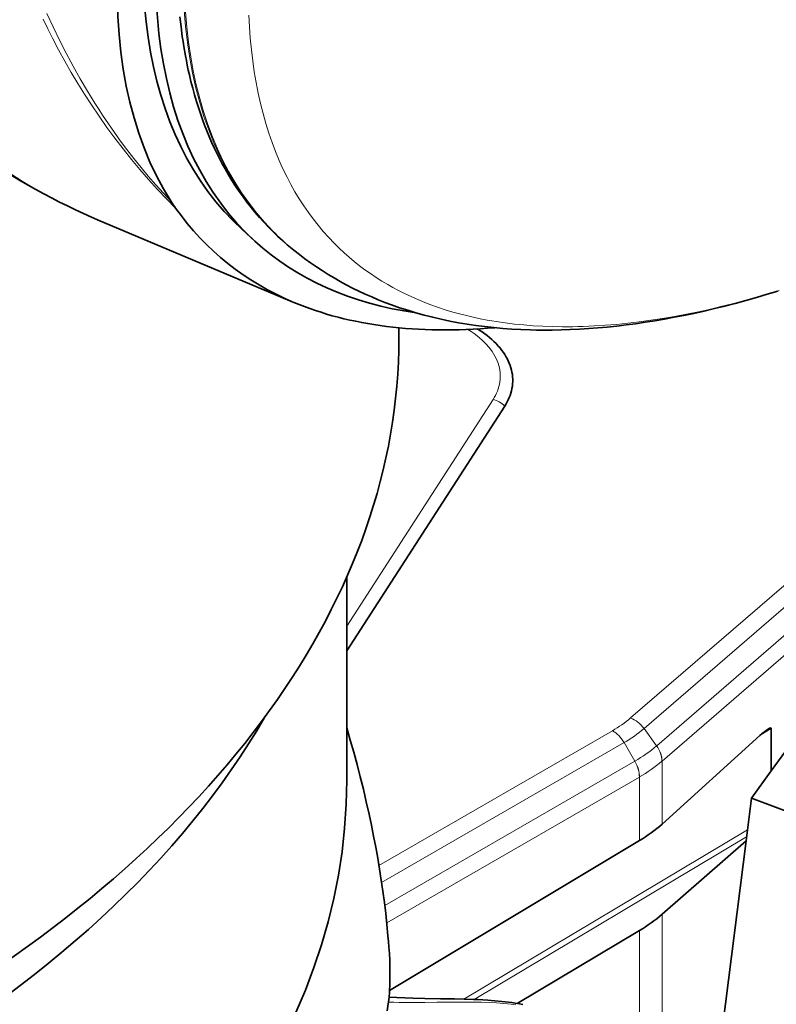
# Model space of a CAD drawing. Extents: x -672 to 7836, y -4841 to 1047.
# Tile 30 of 80: x 4852 to 4892, y -4663 to -4611. Entities that reach past the tile are written whole.
import ezdxf

# ---------------------------------------------------------------- set-up
doc = ezdxf.new("R2010")
doc.units = 0

msp = doc.modelspace()

# ---------------------------------------------------------------- linework, layer by layer
at = {"color": 7, "lineweight": 35}
for p, q in [((4855.975098, -4621.810059), (4866.211914, -4626.116699)), ((4864.158691, -4622.88916), (4863.479004, -4622.271484)), ((4866.216309, -4623.367188), (4866.129395, -4623.296875)), ((4871.753418, -4628.003906), (4871.753418, -4627.458984)), ((4877.339355, -4631.584473), (4869, -4644.498047)), ((4877.339355, -4631.584473), (4869, -4644.498047)), ((4877.339355, -4631.584473), (4869, -4644.498047)), ((4902.116211, -4636.088867), (4891.402832, -4650.832031)), ((4869, -4640.616211), (4869, -4651.320801)), ((4891.402832, -4648.593262), (4891.402832, -4650.832031)), ((4891.402832, -4648.593262), (4891.402832, -4650.832031)), ((4891.402832, -4648.593262), (4891.402832, -4650.832031)), ((4885.641602, -4653.637207), (4890.802246, -4648.964844)), ((4885.641602, -4653.637207), (4890.802246, -4648.964844)), ((4885.641602, -4653.637207), (4890.802246, -4648.964844)), ((4891.402832, -4650.832031), (4890.357422, -4652.270996)), ((4890.357422, -4652.270996), (4890.073242, -4654.528809)), ((4894.550781, -4653.842773), (4890.357422, -4652.270996)), ((4884.448242, -4654.512695), (4871.258789, -4662.412109)), ((4884.448242, -4654.512695), (4871.258789, -4662.412109)), ((4884.448242, -4654.512695), (4871.258789, -4662.412109)), ((4885.641602, -4658.396484), (4890.073242, -4654.528809)), ((4885.641602, -4658.396484), (4890.073242, -4654.528809)), ((4885.641602, -4658.396484), (4890.073242, -4654.528809)), ((4890.073242, -4654.528809), (4887.805664, -4672.539063)), ((4884.448242, -4659.253418), (4878.001465, -4663.100586)), ((4884.448242, -4659.253418), (4878.001465, -4663.100586)), ((4884.448242, -4659.253418), (4878.001465, -4663.100586))]:
    msp.add_line(p, q, dxfattribs=at)
at = {"color": 7, "lineweight": 13}
for p, q in [((4907.189941, -4627.999512), (4883.980469, -4648.039551)), ((4907.189941, -4627.999512), (4883.980469, -4648.039551)), ((4907.189941, -4627.999512), (4883.980469, -4648.039551)), ((4907.910645, -4628.544922), (4884.6875, -4648.595703)), ((4907.910645, -4628.544922), (4884.6875, -4648.595703)), ((4907.910645, -4628.544922), (4884.6875, -4648.595703)), ((4885.355957, -4649.505859), (4908.57373, -4629.458008)), ((4885.355957, -4649.505859), (4908.57373, -4629.458008)), ((4885.355957, -4649.505859), (4908.57373, -4629.458008)), ((4876.721191, -4631.244141), (4869, -4643.199707)), ((4876.721191, -4631.244141), (4869, -4643.199707)), ((4876.721191, -4631.244141), (4869, -4643.199707)), ((4885.641602, -4650.313965), (4902.116211, -4636.088867)), ((4885.641602, -4650.313965), (4902.116211, -4636.088867)), ((4885.641602, -4650.313965), (4902.116211, -4636.088867)), ((4885.351074, -4649.509766), (4884.6875, -4648.595703)), ((4885.351074, -4649.509766), (4884.6875, -4648.595703)), ((4885.351074, -4649.509766), (4884.6875, -4648.595703)), ((4890.844238, -4648.927734), (4891.402832, -4648.593262)), ((4890.844238, -4648.927734), (4891.402832, -4648.593262)), ((4890.844238, -4648.927734), (4891.402832, -4648.593262)), ((4883.029297, -4648.711914), (4870.702637, -4655.828613)), ((4883.029297, -4648.711914), (4870.702637, -4655.828613)), ((4883.029297, -4648.711914), (4870.702637, -4655.828613)), ((4883.635742, -4649.341309), (4870.842773, -4656.728027)), ((4883.635742, -4649.341309), (4870.842773, -4656.728027)), ((4883.635742, -4649.341309), (4870.842773, -4656.728027)), ((4884.199707, -4650.317871), (4883.635742, -4649.341309)), ((4884.199707, -4650.317871), (4883.635742, -4649.341309)), ((4884.199707, -4650.317871), (4883.635742, -4649.341309)), ((4885.351074, -4649.509766), (4885.355957, -4649.505859)), ((4885.351074, -4649.509766), (4885.355957, -4649.505859)), ((4885.351074, -4649.509766), (4885.355957, -4649.505859)), ((4871.005859, -4657.935547), (4884.199707, -4650.317871)), ((4871.005859, -4657.935547), (4884.199707, -4650.317871)), ((4871.005859, -4657.935547), (4884.199707, -4650.317871)), ((4884.199707, -4650.317871), (4884.206543, -4650.313965)), ((4884.199707, -4650.317871), (4884.206543, -4650.313965)), ((4884.199707, -4650.317871), (4884.206543, -4650.313965)), ((4885.63623, -4650.318848), (4885.641602, -4650.313965)), ((4885.63623, -4650.318848), (4885.641602, -4650.313965)), ((4885.63623, -4650.318848), (4885.641602, -4650.313965)), ((4885.641602, -4653.637207), (4885.641602, -4650.313965)), ((4885.641602, -4653.637207), (4885.641602, -4650.313965)), ((4885.641602, -4653.637207), (4885.641602, -4650.313965)), ((4871.111328, -4658.854004), (4884.441895, -4651.157715)), ((4871.111328, -4658.854004), (4884.441895, -4651.157715)), ((4871.111328, -4658.854004), (4884.441895, -4651.157715)), ((4884.441895, -4651.157715), (4884.448242, -4651.154297)), ((4884.441895, -4651.157715), (4884.448242, -4651.154297)), ((4884.441895, -4651.157715), (4884.448242, -4651.154297)), ((4884.448242, -4654.512695), (4884.448242, -4651.154297)), ((4884.448242, -4654.512695), (4884.448242, -4651.154297)), ((4884.448242, -4654.512695), (4884.448242, -4651.154297)), ((4875.188965, -4662.872559), (4890.146484, -4653.946289)), ((4875.188965, -4662.872559), (4890.146484, -4653.946289)), ((4875.188965, -4662.872559), (4890.146484, -4653.946289)), ((4875.725098, -4662.890625), (4890.100586, -4654.311523)), ((4875.725098, -4662.890625), (4890.100586, -4654.311523)), ((4875.725098, -4662.890625), (4890.100586, -4654.311523)), ((4885.641602, -4668.320801), (4885.641602, -4658.396484)), ((4885.641602, -4668.320801), (4885.641602, -4658.396484)), ((4885.641602, -4668.320801), (4885.641602, -4658.396484)), ((4884.448242, -4666.840332), (4884.448242, -4659.253418)), ((4884.448242, -4666.840332), (4884.448242, -4659.253418)), ((4884.448242, -4666.840332), (4884.448242, -4659.253418))]:
    msp.add_line(p, q, dxfattribs=at)
for points in [[(4855.970703, -4621.808105), (4855.265137, -4621.501465), (4854.567871, -4621.177246), (4853.879395, -4620.836914), (4853.199707, -4620.47998), (4852.528809, -4620.106445), (4851.867188, -4619.716309), (4851.214844, -4619.30957), (4850.572266, -4618.887207), (4849.938965, -4618.44873), (4849.315918, -4617.993652), (4848.702148, -4617.523438), (4848.099121, -4617.037109), (4847.505859, -4616.535156), (4846.92334, -4616.017578), (4846.351074, -4615.484863), (4845.824219, -4614.97168), (4845.306641, -4614.445801), (4844.798828, -4613.90625), (4844.300781, -4613.354004), (4843.8125, -4612.788574), (4843.333496, -4612.210938), (4842.864746, -4611.620605), (4842.40625, -4611.018066)], [(4859.971191, -4621.148926), (4859.486816, -4620.658691), (4859.010742, -4620.15625), (4858.543945, -4619.641602), (4858.085938, -4619.114258), (4857.637207, -4618.575195), (4857.197754, -4618.023926), (4856.767578, -4617.461426), (4856.346191, -4616.886719), (4855.935059, -4616.300293), (4855.532715, -4615.703125), (4855.168945, -4615.139648), (4854.813477, -4614.566406), (4854.466309, -4613.984375), (4854.127441, -4613.39209), (4853.796387, -4612.791016), (4853.474121, -4612.181152), (4853.222656, -4611.686523), (4852.976074, -4611.186035)], [(4859.732422, -4620.795898), (4859.325195, -4620.361328), (4858.925293, -4619.916992), (4858.531738, -4619.463379), (4858.145996, -4619.000488), (4857.766602, -4618.52832), (4857.394531, -4618.046875), (4857.065918, -4617.605957), (4856.743164, -4617.157715), (4856.42627, -4616.702148), (4856.115234, -4616.239258), (4855.911133, -4615.926758), (4855.709961, -4615.611328), (4855.314941, -4614.970703), (4854.930664, -4614.317383), (4854.557129, -4613.652344), (4854.194336, -4612.975098), (4853.842285, -4612.286133), (4853.501465, -4611.585449), (4853.171387, -4610.873047)], [(4863.834473, -4610.960449), (4863.866699, -4611.579102), (4863.912109, -4612.188477), (4863.970215, -4612.787109), (4864.041016, -4613.375977), (4864.125, -4613.954102), (4864.22168, -4614.521973), (4864.331055, -4615.079102), (4864.453613, -4615.625488), (4864.587402, -4616.155762), (4864.733887, -4616.674805), (4864.892578, -4617.183105), (4865.063965, -4617.680176), (4865.248047, -4618.166016), (4865.444336, -4618.640137), (4865.547363, -4618.873047), (4865.65332, -4619.103027), (4865.849609, -4619.504395), (4866.055176, -4619.896973), (4866.270508, -4620.279785), (4866.496094, -4620.65332), (4866.730469, -4621.017578), (4866.975098, -4621.37207), (4867.229004, -4621.716797), (4867.492188, -4622.051758), (4867.765137, -4622.376953), (4868.049805, -4622.695313), (4868.34375, -4623.00293)], [(4868.34375, -4623.00293), (4868.597168, -4623.25293), (4868.856934, -4623.496094), (4869.123535, -4623.731934), (4869.396484, -4623.960449), (4869.675781, -4624.182129), (4869.961426, -4624.395996), (4870.253418, -4624.603027), (4870.551758, -4624.803223), (4870.856445, -4624.995605), (4871.166992, -4625.180664), (4871.431152, -4625.32959), (4871.69873, -4625.473145), (4871.971191, -4625.611816), (4872.247559, -4625.745605), (4872.434082, -4625.831543), (4872.622559, -4625.915527), (4873.004883, -4626.076172), (4873.394531, -4626.228027), (4873.791504, -4626.370605), (4874.195801, -4626.504395), (4874.606934, -4626.628418), (4874.958984, -4626.726074), (4875.315918, -4626.817383), (4875.678223, -4626.901855), (4876.044922, -4626.97998), (4876.416504, -4627.05127), (4876.651367, -4627.092773), (4876.887695, -4627.131348), (4877.366699, -4627.201172), (4877.852539, -4627.260742), (4878.345703, -4627.310059), (4878.846191, -4627.348633), (4879.353516, -4627.377441), (4879.867676, -4627.395996), (4880.388672, -4627.403809), (4880.916992, -4627.401855), (4881.199219, -4627.396484), (4881.483398, -4627.388184), (4881.771973, -4627.376953), (4882.0625, -4627.362793), (4882.645996, -4627.325684), (4883.236816, -4627.276855), (4883.834961, -4627.216309), (4884.439941, -4627.144531), (4885.05127, -4627.061035), (4885.669922, -4626.965332), (4886.294434, -4626.858398), (4886.925781, -4626.740234), (4887.562988, -4626.609863), (4888.206543, -4626.468262), (4888.737793, -4626.34375), (4889.272461, -4626.210938), (4889.811035, -4626.071289), (4890.353516, -4625.92334), (4890.717285, -4625.820801), (4891.08252, -4625.714355), (4891.817871, -4625.491699)], [(4875.396484, -4627.545898), (4875.565918, -4627.655273), (4875.728516, -4627.768066), (4875.882813, -4627.884277), (4876.02832, -4628.003906), (4876.153809, -4628.115234), (4876.271973, -4628.229492), (4876.382813, -4628.345703), (4876.48584, -4628.463867), (4876.581543, -4628.584473), (4876.669434, -4628.706543), (4876.749512, -4628.830566), (4876.821777, -4628.955566), (4876.883301, -4629.076172), (4876.937012, -4629.197754), (4876.983398, -4629.320313), (4877.021973, -4629.443848), (4877.053711, -4629.567871), (4877.077148, -4629.692383), (4877.093262, -4629.816895), (4877.102051, -4629.941895), (4877.102539, -4630.066895), (4877.095703, -4630.191406), (4877.081543, -4630.315918), (4877.059082, -4630.439941), (4877.029785, -4630.563477), (4876.992188, -4630.686523), (4876.951172, -4630.799805), (4876.902832, -4630.912598), (4876.848633, -4631.024414), (4876.788086, -4631.134766), (4876.721191, -4631.244141)], [(4875.396484, -4627.545898), (4875.565918, -4627.655273), (4875.728516, -4627.768066), (4875.882813, -4627.884277), (4876.02832, -4628.003906), (4876.153809, -4628.115234), (4876.271973, -4628.229492), (4876.382813, -4628.345703), (4876.48584, -4628.463867), (4876.581543, -4628.584473), (4876.669434, -4628.706543), (4876.749512, -4628.830566), (4876.821777, -4628.955566), (4876.883301, -4629.076172), (4876.937012, -4629.197754), (4876.983398, -4629.320313), (4877.021973, -4629.443848), (4877.053711, -4629.567871), (4877.077148, -4629.692383), (4877.093262, -4629.816895), (4877.102051, -4629.941895), (4877.102539, -4630.066895), (4877.095703, -4630.191406), (4877.081543, -4630.315918), (4877.059082, -4630.439941), (4877.029785, -4630.563477), (4876.992188, -4630.686523), (4876.951172, -4630.799805), (4876.902832, -4630.912598), (4876.848633, -4631.024414), (4876.788086, -4631.134766), (4876.721191, -4631.244141)], [(4875.396484, -4627.545898), (4875.565918, -4627.655273), (4875.728516, -4627.768066), (4875.882813, -4627.884277), (4876.02832, -4628.003906), (4876.153809, -4628.115234), (4876.271973, -4628.229492), (4876.382813, -4628.345703), (4876.48584, -4628.463867), (4876.581543, -4628.584473), (4876.669434, -4628.706543), (4876.749512, -4628.830566), (4876.821777, -4628.955566), (4876.883301, -4629.076172), (4876.937012, -4629.197754), (4876.983398, -4629.320313), (4877.021973, -4629.443848), (4877.053711, -4629.567871), (4877.077148, -4629.692383), (4877.093262, -4629.816895), (4877.102051, -4629.941895), (4877.102539, -4630.066895), (4877.095703, -4630.191406), (4877.081543, -4630.315918), (4877.059082, -4630.439941), (4877.029785, -4630.563477), (4876.992188, -4630.686523), (4876.951172, -4630.799805), (4876.902832, -4630.912598), (4876.848633, -4631.024414), (4876.788086, -4631.134766), (4876.721191, -4631.244141)], [(4877.931641, -4663.166016), (4877.679688, -4663.136719), (4877.490234, -4663.117676), (4877.298828, -4663.100586), (4877.103516, -4663.085938), (4876.906738, -4663.072754), (4876.512207, -4663.052734), (4876.112305, -4663.039551), (4875.76123, -4663.032715), (4875.407227, -4663.028809), (4875.097656, -4663.02832), (4874.473633, -4663.031738), (4873.759766, -4663.039551), (4873.121582, -4663.046875), (4872.801758, -4663.049316), (4872.320801, -4663.050293), (4872.041016, -4663.048828), (4871.761719, -4663.045898), (4871.482422, -4663.041016), (4871.203613, -4663.033691)], [(4877.931641, -4663.166016), (4877.679688, -4663.136719), (4877.490234, -4663.117676), (4877.298828, -4663.100586), (4877.103516, -4663.085938), (4876.906738, -4663.072754), (4876.512207, -4663.052734), (4876.112305, -4663.039551), (4875.76123, -4663.032715), (4875.407227, -4663.028809), (4875.097656, -4663.02832), (4874.473633, -4663.031738), (4873.759766, -4663.039551), (4873.121582, -4663.046875), (4872.801758, -4663.049316), (4872.320801, -4663.050293), (4872.041016, -4663.048828), (4871.761719, -4663.045898), (4871.482422, -4663.041016), (4871.203613, -4663.033691)], [(4877.931641, -4663.166016), (4877.679688, -4663.136719), (4877.490234, -4663.117676), (4877.298828, -4663.100586), (4877.103516, -4663.085938), (4876.906738, -4663.072754), (4876.512207, -4663.052734), (4876.112305, -4663.039551), (4875.76123, -4663.032715), (4875.407227, -4663.028809), (4875.097656, -4663.02832), (4874.473633, -4663.031738), (4873.759766, -4663.039551), (4873.121582, -4663.046875), (4872.801758, -4663.049316), (4872.320801, -4663.050293), (4872.041016, -4663.048828), (4871.761719, -4663.045898), (4871.482422, -4663.041016), (4871.203613, -4663.033691)]]:
    msp.add_lwpolyline(points, dxfattribs=at)
at = {"color": 7, "lineweight": 35}
for points in [[(4866.12793, -4623.29541), (4865.86377, -4623.07666), (4865.60498, -4622.851563), (4865.352051, -4622.620117), (4865.104492, -4622.382813), (4864.862305, -4622.13916), (4864.625488, -4621.88916), (4864.39502, -4621.634277), (4864.170898, -4621.373535), (4863.951172, -4621.105469), (4863.737305, -4620.832031), (4863.530273, -4620.554199), (4863.330078, -4620.271484), (4863.133301, -4619.97998), (4862.943359, -4619.683594), (4862.760254, -4619.383789), (4862.583496, -4619.079102), (4862.431641, -4618.804199), (4862.285156, -4618.526367), (4862.143555, -4618.245605), (4862.005859, -4617.95752), (4861.873047, -4617.66748), (4861.745605, -4617.375), (4861.621582, -4617.074707), (4861.50293, -4616.772949), (4861.389648, -4616.46875), (4861.279785, -4616.157227), (4861.175293, -4615.843262), (4861.075684, -4615.527832), (4860.97168, -4615.175293), (4860.873535, -4614.820801), (4860.781738, -4614.464844), (4860.696289, -4614.106934), (4860.640625, -4613.86084), (4860.587891, -4613.613281), (4860.538086, -4613.365234), (4860.490723, -4613.116211), (4860.404297, -4612.617676), (4860.363281, -4612.359375), (4860.325195, -4612.100586), (4860.257324, -4611.582031), (4860.199219, -4611.062012)], [(4866.216309, -4623.367188), (4866.504395, -4623.595215), (4866.797363, -4623.816895), (4867.095703, -4624.032715), (4867.398926, -4624.242188), (4867.706543, -4624.444824), (4868.018066, -4624.641113), (4868.334473, -4624.831055), (4868.655273, -4625.014648), (4868.97998, -4625.191406), (4869.308594, -4625.361816), (4869.641602, -4625.525879), (4869.978027, -4625.683105), (4870.318848, -4625.833984), (4870.662598, -4625.978516), (4871.010254, -4626.116211), (4871.36084, -4626.247559), (4871.787598, -4626.397461), (4872.218262, -4626.537598), (4872.654297, -4626.668945), (4873.093262, -4626.790527), (4873.538086, -4626.903809), (4873.985352, -4627.007324), (4874.438965, -4627.102539), (4874.894043, -4627.188477), (4875.355469, -4627.266113), (4875.818359, -4627.334961), (4876.287109, -4627.39502), (4876.757324, -4627.446777), (4877.233887, -4627.490234), (4877.710938, -4627.524902), (4878.194824, -4627.55127), (4878.678711, -4627.569824), (4879.020996, -4627.577637), (4879.363281, -4627.581543), (4879.839355, -4627.580566), (4880.31543, -4627.572266), (4880.797852, -4627.556152), (4881.279785, -4627.533203), (4881.768555, -4627.502441), (4882.256348, -4627.464844), (4882.750977, -4627.419922), (4883.245117, -4627.367676), (4883.745605, -4627.308105), (4884.245117, -4627.242188), (4884.750977, -4627.168457), (4885.256348, -4627.087891), (4885.768066, -4627.000488), (4886.278809, -4626.90625), (4886.796387, -4626.804199), (4887.3125, -4626.696289), (4887.858887, -4626.575195), (4888.403809, -4626.447266), (4888.956055, -4626.311035), (4889.506836, -4626.168457), (4890.064453, -4626.01709), (4890.620605, -4625.859375), (4891.184082, -4625.693359), (4891.745605, -4625.520996)], [(4875.907227, -4627.519531), (4876.028809, -4627.597656), (4876.147461, -4627.677734), (4876.282715, -4627.774414), (4876.412598, -4627.873535), (4876.537598, -4627.975098), (4876.656738, -4628.078125), (4876.770508, -4628.183594), (4876.878418, -4628.291016), (4877, -4628.421875), (4877.057617, -4628.488281), (4877.113281, -4628.555176), (4877.192383, -4628.656738), (4877.266602, -4628.759277), (4877.335938, -4628.863281), (4877.400391, -4628.967773), (4877.465332, -4629.084961), (4877.524414, -4629.203613), (4877.577148, -4629.322754), (4877.623047, -4629.443359), (4877.662598, -4629.563965), (4877.695313, -4629.685547), (4877.72168, -4629.807129), (4877.741211, -4629.929688), (4877.754395, -4630.051758), (4877.760742, -4630.174316), (4877.760742, -4630.296875), (4877.753418, -4630.419434), (4877.739746, -4630.541504), (4877.719727, -4630.663086), (4877.692871, -4630.784668), (4877.65918, -4630.905273), (4877.619141, -4631.025391), (4877.572754, -4631.144531), (4877.522949, -4631.256348), (4877.467285, -4631.366699), (4877.40625, -4631.476074), (4877.339355, -4631.584473)], [(4875.907227, -4627.519531), (4876.028809, -4627.597656), (4876.147461, -4627.677734), (4876.282715, -4627.774414), (4876.412598, -4627.873535), (4876.537598, -4627.975098), (4876.656738, -4628.078125), (4876.770508, -4628.183594), (4876.878418, -4628.291016), (4877, -4628.421875), (4877.057617, -4628.488281), (4877.113281, -4628.555176), (4877.192383, -4628.656738), (4877.266602, -4628.759277), (4877.335938, -4628.863281), (4877.400391, -4628.967773), (4877.465332, -4629.084961), (4877.524414, -4629.203613), (4877.577148, -4629.322754), (4877.623047, -4629.443359), (4877.662598, -4629.563965), (4877.695313, -4629.685547), (4877.72168, -4629.807129), (4877.741211, -4629.929688), (4877.754395, -4630.051758), (4877.760742, -4630.174316), (4877.760742, -4630.296875), (4877.753418, -4630.419434), (4877.739746, -4630.541504), (4877.719727, -4630.663086), (4877.692871, -4630.784668), (4877.65918, -4630.905273), (4877.619141, -4631.025391), (4877.572754, -4631.144531), (4877.522949, -4631.256348), (4877.467285, -4631.366699), (4877.40625, -4631.476074), (4877.339355, -4631.584473)], [(4875.907227, -4627.519531), (4876.028809, -4627.597656), (4876.147461, -4627.677734), (4876.282715, -4627.774414), (4876.412598, -4627.873535), (4876.537598, -4627.975098), (4876.656738, -4628.078125), (4876.770508, -4628.183594), (4876.878418, -4628.291016), (4877, -4628.421875), (4877.057617, -4628.488281), (4877.113281, -4628.555176), (4877.192383, -4628.656738), (4877.266602, -4628.759277), (4877.335938, -4628.863281), (4877.400391, -4628.967773), (4877.465332, -4629.084961), (4877.524414, -4629.203613), (4877.577148, -4629.322754), (4877.623047, -4629.443359), (4877.662598, -4629.563965), (4877.695313, -4629.685547), (4877.72168, -4629.807129), (4877.741211, -4629.929688), (4877.754395, -4630.051758), (4877.760742, -4630.174316), (4877.760742, -4630.296875), (4877.753418, -4630.419434), (4877.739746, -4630.541504), (4877.719727, -4630.663086), (4877.692871, -4630.784668), (4877.65918, -4630.905273), (4877.619141, -4631.025391), (4877.572754, -4631.144531), (4877.522949, -4631.256348), (4877.467285, -4631.366699), (4877.40625, -4631.476074), (4877.339355, -4631.584473)], [(4868.999512, -4648.566895), (4869.189453, -4649.208008), (4869.373047, -4649.852539), (4869.549316, -4650.499512), (4869.718262, -4651.149414), (4869.879883, -4651.801758), (4870.034668, -4652.456543), (4870.181152, -4653.113281), (4870.303711, -4653.690918), (4870.419922, -4654.269531), (4870.530273, -4654.850098), (4870.634277, -4655.431641), (4870.731934, -4656.014648), (4870.823242, -4656.598633), (4870.907715, -4657.183594), (4870.98584, -4657.769043), (4871.057129, -4658.355957), (4871.121094, -4658.942871), (4871.178223, -4659.530762), (4871.203613, -4659.824707), (4871.227539, -4660.119141)], [(4871.140625, -4663.48584), (4871.176758, -4663.250488), (4871.207031, -4663.010742), (4871.231934, -4662.767578), (4871.251953, -4662.521484), (4871.262207, -4662.359863), (4871.270508, -4662.196777), (4871.276855, -4662.025879), (4871.28125, -4661.854004), (4871.28418, -4661.512207), (4871.280273, -4661.16748), (4871.269043, -4660.819824), (4871.251465, -4660.470703), (4871.227539, -4660.119141)], [(4878.290527, -4663.151367), (4878.032227, -4663.105957), (4877.889648, -4663.083008), (4877.711426, -4663.056641), (4877.536133, -4663.033203), (4877.359375, -4663.01123), (4877.181152, -4662.991699), (4876.820313, -4662.95752), (4876.438965, -4662.928223), (4876.188477, -4662.913086), (4875.943359, -4662.900391), (4875.696289, -4662.889648), (4875.196289, -4662.873047), (4874.688965, -4662.861328), (4873.953613, -4662.849609), (4873.115234, -4662.836914), (4872.483887, -4662.822754), (4872.064453, -4662.809082), (4871.646484, -4662.790527), (4871.231934, -4662.76709)], [(4878.290527, -4663.151367), (4878.032227, -4663.105957), (4877.889648, -4663.083008), (4877.711426, -4663.056641), (4877.536133, -4663.033203), (4877.359375, -4663.01123), (4877.181152, -4662.991699), (4876.820313, -4662.95752), (4876.438965, -4662.928223), (4876.188477, -4662.913086), (4875.943359, -4662.900391), (4875.696289, -4662.889648), (4875.196289, -4662.873047), (4874.688965, -4662.861328), (4873.953613, -4662.849609), (4873.115234, -4662.836914), (4872.483887, -4662.822754), (4872.064453, -4662.809082), (4871.646484, -4662.790527), (4871.231934, -4662.76709)], [(4878.290527, -4663.151367), (4878.032227, -4663.105957), (4877.889648, -4663.083008), (4877.711426, -4663.056641), (4877.536133, -4663.033203), (4877.359375, -4663.01123), (4877.181152, -4662.991699), (4876.820313, -4662.95752), (4876.438965, -4662.928223), (4876.188477, -4662.913086), (4875.943359, -4662.900391), (4875.696289, -4662.889648), (4875.196289, -4662.873047), (4874.688965, -4662.861328), (4873.953613, -4662.849609), (4873.115234, -4662.836914), (4872.483887, -4662.822754), (4872.064453, -4662.809082), (4871.646484, -4662.790527), (4871.231934, -4662.76709)]]:
    msp.add_lwpolyline(points, dxfattribs=at)
for centre, radius, start, end in [((4869.130371, -4590.51416), 33.948206, 234.529603, 247.192828), ((4867.365723, -4615.861328), 9.090173, 212.879173, 215.567604), ((4880.59082, -4647.996094), 7.572105, 300.622502, 311.83897), ((4880.59082, -4647.996094), 7.572105, 300.622502, 311.83897), ((4880.59082, -4647.996094), 7.572105, 300.622502, 311.83897), ((4880.271973, -4652.169434), 8.222589, 300.519673, 310.769977), ((4880.271973, -4652.169434), 8.222589, 300.519673, 310.769977), ((4880.271973, -4652.169434), 8.222589, 300.519673, 310.769977)]:
    msp.add_arc(centre, radius, start, end, dxfattribs=at)
at = {"color": 7, "lineweight": 13}
for centre, radius, start, end in [((4874.672852, -4612.915039), 13.444833, 224.617045, 231.025866), ((4879.952148, -4643.340332), 6.189875, 299.806513, 310.603321), ((4879.952148, -4643.340332), 6.189875, 299.806513, 310.603321), ((4879.952148, -4643.340332), 6.189875, 299.806513, 310.603321), ((4880.223633, -4643.404785), 6.846866, 299.886371, 310.690856), ((4880.223633, -4643.404785), 6.846866, 299.886371, 310.690856), ((4880.223633, -4643.404785), 6.846866, 299.886371, 310.690856), ((4880.5, -4643.814453), 7.481857, 299.694962, 310.423314), ((4880.5, -4643.814453), 7.481857, 299.694962, 310.423314), ((4880.5, -4643.814453), 7.481857, 299.694962, 310.423314), ((4880.593262, -4644.401367), 7.775132, 299.719756, 310.437767), ((4880.593262, -4644.401367), 7.775132, 299.719756, 310.437767), ((4880.593262, -4644.401367), 7.775132, 299.719756, 310.437767)]:
    msp.add_arc(centre, radius, start, end, dxfattribs=at)
at = {"color": 7, "lineweight": 35}
for centre, major_axis, ratio, start_param, end_param in [((4918.746582, -4561.171387), (-56.722168, -62.34668), 0.39629, 5.465534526, 6.177386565), ((4922.248047, -4558.662598), (-58.871094, -63.515625), 0.396265, 5.663789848, 6.287207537), ((4922.844238, -4559.343262), (-58.785645, -63.454102), 0.396446, 5.66331096, 6.287136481), ((4919.873535, -4557.238281), (-57.603516, -66.446289), 0.40031, 6.186512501, 6.413431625), ((4916.604492, -4566.204102), (-52.558594, -56.581543), 0.419399, 0.004731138, 0.28050868), ((4919.808594, -4557.303711), (-57.538574, -66.381348), 0.400534, 0.130284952, 0.392469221), ((4784, -4628.865723), (87.75, 1.298828), 0.577182, 5.480698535, 6.274554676), ((4784, -4632.540039), (-85, 0), 0.57735, 0.923809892, 2.820882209), ((4890.832031, -4649.101563), (0.564941, 0.526367), 0.156321, 0.631686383, 1.478464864), ((4890.832031, -4649.101563), (0.564941, 0.526367), 0.156321, 0.631686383, 1.478464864), ((4890.832031, -4649.101563), (0.564941, 0.526367), 0.156321, 0.631686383, 1.478464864), ((4890.832031, -4649.101563), (0.564941, 0.526367), 0.156321, 6.138501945, 6.914871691), ((4890.832031, -4649.101563), (0.564941, 0.526367), 0.156321, 6.138501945, 6.914871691), ((4890.832031, -4649.101563), (0.564941, 0.526367), 0.156321, 6.138501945, 6.914871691), ((4784, -4651.319336), (-85, 0), 0.57735, 6.283156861, 9.424749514)]:
    msp.add_ellipse(centre, major_axis=major_axis, ratio=ratio, start_param=start_param, end_param=end_param, dxfattribs=at)
at = {"color": 7, "lineweight": 13}
for centre, major_axis, ratio, start_param, end_param in [((4923.544922, -4560.009277), (-58.097168, -62.697266), 0.396512, 5.663348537, 6.309721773), ((4925.361328, -4557.581543), (-59.769043, -65.248535), 0.389805, 5.672229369, 6.263483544), ((4876.708496, -4632.067383), (-0.839844, 0.54248), 0.776292, 4.441283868, 5.163960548), ((4876.708496, -4632.067383), (-0.839844, 0.54248), 0.776292, 4.441283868, 5.163960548), ((4876.708496, -4632.067383), (-0.839844, 0.54248), 0.776292, 4.441283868, 5.163960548), ((4883.96582, -4649.027832), (0.786621, -0.90625), 0.695496, 1.448229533, 2.231813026), ((4883.96582, -4649.027832), (0.786621, -0.90625), 0.695496, 1.448229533, 2.231813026), ((4883.96582, -4649.027832), (0.786621, -0.90625), 0.695496, 1.448229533, 2.231813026), ((4883.015137, -4649.699707), (0.600098, -1.039062), 0.59734, 1.570818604, 2.356046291), ((4883.015137, -4649.699707), (0.600098, -1.039062), 0.59734, 1.570818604, 2.356046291), ((4883.015137, -4649.699707), (0.600098, -1.039062), 0.59734, 1.570818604, 2.356046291), ((4884.630371, -4649.940918), (0.782227, -0.910156), 0.695001, 0.667978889, 1.451580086), ((4884.630371, -4649.940918), (0.782227, -0.910156), 0.695001, 0.667978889, 1.451580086), ((4884.630371, -4649.940918), (0.782227, -0.910156), 0.695001, 0.667978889, 1.451580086), ((4884.634766, -4649.937012), (0.78418, -0.908203), 0.694528, 0.666312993, 1.449896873), ((4884.634766, -4649.937012), (0.78418, -0.908203), 0.694528, 0.666312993, 1.449896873), ((4884.634766, -4649.937012), (0.78418, -0.908203), 0.694528, 0.666312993, 1.449896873), ((4883.578613, -4650.676758), (0.599609, -1.039551), 0.597703, 0.785903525, 1.571149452), ((4883.578613, -4650.676758), (0.599609, -1.039551), 0.597703, 0.785903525, 1.571149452), ((4883.578613, -4650.676758), (0.599609, -1.039551), 0.597703, 0.785903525, 1.571149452), ((4883.584961, -4650.672852), (0.598633, -1.040039), 0.598294, 0.786454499, 1.571710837), ((4883.584961, -4650.672852), (0.598633, -1.040039), 0.598294, 0.786454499, 1.571710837), ((4883.584961, -4650.672852), (0.598633, -1.040039), 0.598294, 0.786454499, 1.571710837)]:
    msp.add_ellipse(centre, major_axis=major_axis, ratio=ratio, start_param=start_param, end_param=end_param, dxfattribs=at)

doc.saveas('drawing.dxf')
